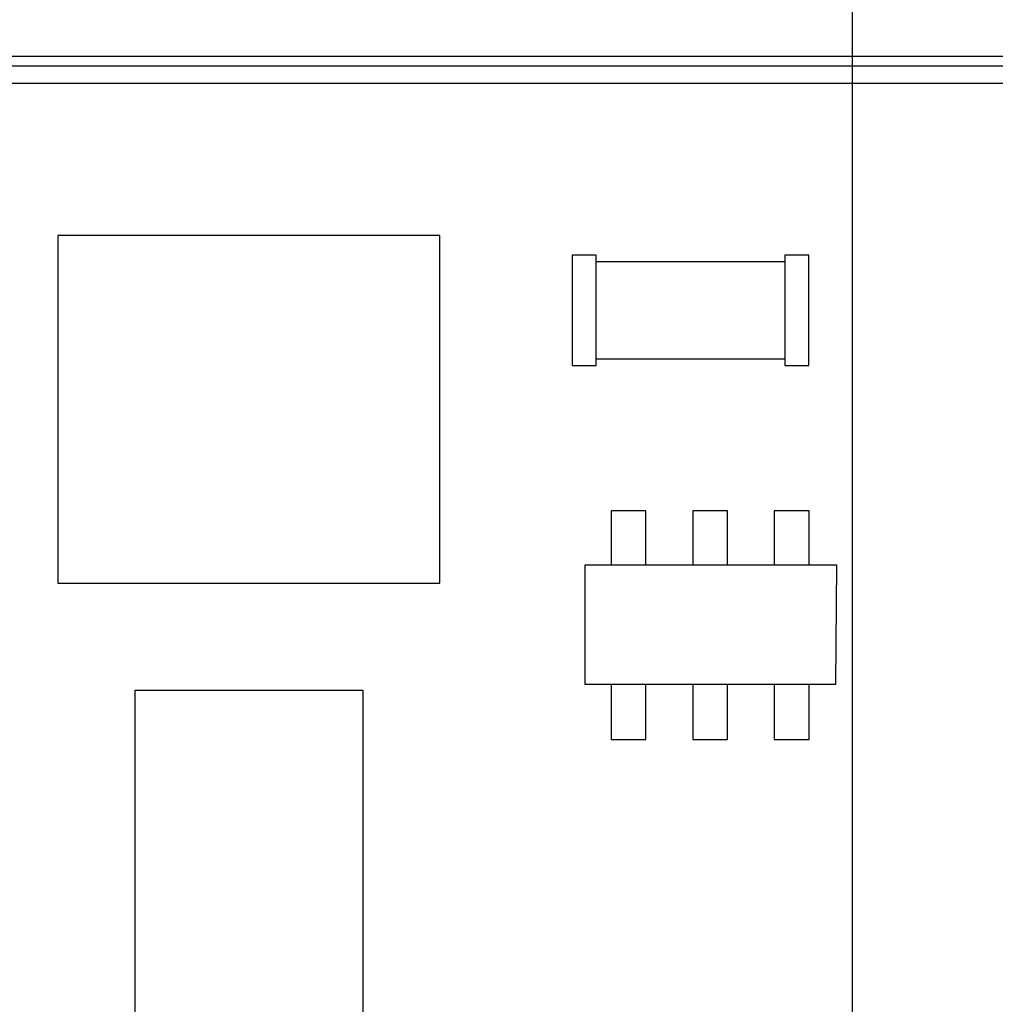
# Model space of a CAD drawing. Header units: inches. Extents: x -36 to 490, y -51 to 98.
# Tile 100 of 153: x 397 to 408, y 51 to 62. Entities that reach past the tile are written whole.
import ezdxf

# ---------------------------------------------------------------- set-up
doc = ezdxf.new("R2010")
doc.units = ezdxf.units.IN
doc.header["$LTSCALE"] = 1.21
doc.header["$MEASUREMENT"] = 0
doc.header["$PDMODE"] = 3
doc.header["$PDSIZE"] = 0.3125
doc.layers.get('0').update_dxf_attribs({"linetype": 'CONTINUOUS'})
doc.layers.get('Defpoints').update_dxf_attribs({"linetype": 'CONTINUOUS'})
doc.layers.add('DIM', color=3, linetype='CONTINUOUS')
doc.styles.get("Standard").update_dxf_attribs({"font": 'txt', "width": 0.8})
doc.dimstyles.get("Standard").update_dxf_attribs({"dimtxt": 0.15625, "dimasz": 0.1875, "dimexe": 0.125, "dimexo": 0.0625, "dimgap": 0.09, "dimtad": 0, "dimtih": 1, "dimtoh": 1, "dimzin": 4, "dimdsep": 46, "dimtxsty": 'Standard', "dimblk": '_FILLED', "dimblk1": '_FILLED', "dimblk2": '_FILLED', "dimcen": 0.09, "dimazin": 1, "dimtp": 0.01, "dimtm": 0.01, "dimtfac": 1, "dimtofl": 0, "dimtmove": 0, "dimatfit": 3, "dimldrblk": '_FILLED', "dimfxl": 1, "dimtolj": 1, "dimtzin": 4, "dimarcsym": 0})

# ---------------------------------------------------------------- blocks, each defined once
blk = doc.blocks.new('_FILLED')
at = {"color": 0, "linetype": 'ByBlock'}
blk.add_solid([(0, 0), (-1, 0.1667), (-1, -0.1667)], dxfattribs=at)
blk = doc.blocks.new('*D65')
at = {"layer": 'Defpoints', "color": 0}
for p in [(445.9, 83.388), (319.7, 47.851), (445.9, 47.789)]:
    blk.add_point(p, dxfattribs=at)
at = {"layer": 'DIM', "color": 0, "lineweight": -2}
for p, q in [((319.7, 47.914), (319.7, 83.513)), ((445.9, 47.851), (445.9, 83.513)), ((322.24, 83.388), (378.21, 83.388)), ((443.36, 83.388), (387.39, 83.388))]:
    blk.add_line(p, q, dxfattribs=at)
at = {"layer": 'DIM', "color": 0, "lineweight": -2, "xscale": 2.54, "yscale": 2.54, "zscale": 2.54, "rotation": 180}
blk.add_blockref('_FILLED', (319.7, 83.388), dxfattribs=at)
at = {"layer": 'DIM', "color": 0, "lineweight": -2, "xscale": 2.54, "yscale": 2.54, "zscale": 2.54}
blk.add_blockref('_FILLED', (445.9, 83.388), dxfattribs=at)
at = {"layer": 'DIM', "color": 0, "insert": (382.8, 83.388), "char_height": 2.5, "attachment_point": 5, "line_spacing_factor": 2.5}
blk.add_mtext('\\A1;126.20', dxfattribs=at)
blk = doc.blocks.new('*D68')
at = {"layer": 'Defpoints', "color": 0}
for p in [(406.8, 77.939), (348.8, 41.989), (406.8, 41.989)]:
    blk.add_point(p, dxfattribs=at)
at = {"layer": 'DIM', "color": 0, "lineweight": -2}
for p, q in [((348.8, 42.051), (348.8, 78.064)), ((406.8, 42.051), (406.8, 78.064)), ((351.34, 77.939), (374.044, 77.939)), ((404.26, 77.939), (381.557, 77.939))]:
    blk.add_line(p, q, dxfattribs=at)
at = {"layer": 'DIM', "color": 0, "lineweight": -2, "xscale": 2.54, "yscale": 2.54, "zscale": 2.54, "rotation": 180}
blk.add_blockref('_FILLED', (348.8, 77.939), dxfattribs=at)
at = {"layer": 'DIM', "color": 0, "lineweight": -2, "xscale": 2.54, "yscale": 2.54, "zscale": 2.54}
blk.add_blockref('_FILLED', (406.8, 77.939), dxfattribs=at)
at = {"layer": 'DIM', "color": 0, "insert": (377.8, 77.939), "char_height": 2.5, "attachment_point": 5, "line_spacing_factor": 2.5}
blk.add_mtext('\\A1;58.00', dxfattribs=at)

msp = doc.modelspace()

# ---------------------------------------------------------------- linework, layer by layer
at = {"color": 7, "linetype": 'Continuous'}
for p, q in [((392.718, 61.539), (463.93, 61.539)), ((464.64, 61.425), (392.721, 61.425)), ((417.064, 61.224), (395.238, 61.224)), ((397.65, 59.473), (397.65, 55.471)), ((402.05, 59.473), (397.65, 59.473)), ((402.05, 55.471), (402.05, 59.473)), ((403.574, 59.248), (403.574, 57.978)), ((403.849, 59.248), (403.574, 59.248)), ((403.849, 57.978), (403.849, 59.248)), ((406.022, 59.248), (406.022, 57.978)), ((406.297, 59.248), (406.022, 59.248)), ((406.297, 57.978), (406.297, 59.248)), ((406.022, 59.172), (403.849, 59.172)), ((403.574, 57.978), (403.849, 57.978)), ((403.849, 58.054), (406.022, 58.054)), ((406.022, 57.978), (406.297, 57.978)), ((404.02, 56.304), (404.02, 55.679)), ((404.42, 56.304), (404.02, 56.304)), ((404.42, 55.679), (404.42, 56.304)), ((404.96, 56.304), (404.96, 55.679)), ((405.36, 56.304), (404.96, 56.304)), ((405.36, 55.679), (405.36, 56.304)), ((405.9, 56.304), (405.9, 55.679)), ((406.3, 56.304), (405.9, 56.304)), ((406.3, 55.679), (406.3, 56.304)), ((403.72, 55.679), (403.72, 54.305)), ((406.621, 55.679), (403.72, 55.679)), ((406.608, 54.305), (406.621, 55.679)), ((397.65, 55.471), (402.05, 55.471)), ((398.541, 48.439), (398.541, 54.239)), ((398.541, 54.239), (401.161, 54.239)), ((401.161, 54.239), (401.161, 48.439)), ((403.72, 54.305), (406.608, 54.305)), ((404.02, 54.305), (404.02, 53.67)), ((404.42, 53.67), (404.42, 54.305)), ((404.96, 54.305), (404.96, 53.67)), ((405.36, 53.67), (405.36, 54.305)), ((405.9, 54.305), (405.9, 53.67)), ((406.3, 53.67), (406.3, 54.305)), ((404.02, 53.67), (404.42, 53.67)), ((404.96, 53.67), (405.36, 53.67)), ((405.9, 53.67), (406.3, 53.67))]:
    msp.add_line(p, q, dxfattribs=at)

# ---------------------------------------------------------------- dimensions: what is measured, and where the dimension line sits
at = {"layer": 'DIM'}
for base, p1, p2, picture, middle in [((445.9, 83.388), (319.7, 47.851), (445.9, 47.789), '*D65', (382.8, 83.388)), ((406.8, 77.939), (348.8, 41.989), (406.8, 41.989), '*D68', (377.8, 77.939))]:
    dim = msp.add_linear_dim(base=base, p1=p1, p2=p2, dimstyle='Standard', override={"dimtxt": 2.5, "dimasz": 2.54, "dimtih": 0, "dimtoh": 0, "dimzin": 0, "dimcen": 0.198, "dimadec": 0, "dimazin": 0, "dimtp": 0, "dimtm": 0, "dimtdec": 4, "dimtzin": 0}, dxfattribs=at)
    dim.commit()
    dim.dimension.update_dxf_attribs({"geometry": picture, "text_midpoint": middle})

doc.saveas('drawing.dxf')
